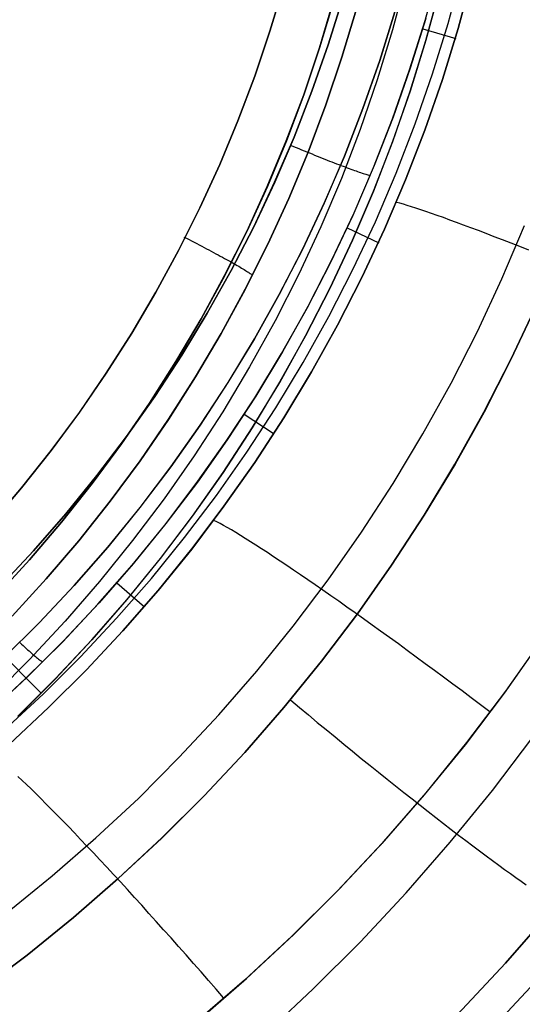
# Model space of a CAD drawing. Header units: millimetres. Extents: x -273 to 273, y -240 to 302.
# Tile 51 of 256: x -152.34 to -146.34, y -169.74 to -157.98. Entities that reach past the tile are written whole.
import ezdxf

# ---------------------------------------------------------------- set-up
doc = ezdxf.new("R2010")
doc.units = ezdxf.units.MM
doc.header["$MEASUREMENT"] = 0
doc.layers.add('IGES level 1', color=7, linetype='Continuous', true_color=0x3e413d)

msp = doc.modelspace()

# ---------------------------------------------------------------- linework, layer by layer
at = {"layer": 'IGES level 1'}
for p, q in [((-147.731, -157.496, 411.391), (-147.892, -158.101, 411.405)), ((-147.502, -157.99, 418.035), (-147.338, -157.392, 418.015)), ((-147.227, -158.026, 419.058), (-147.061, -157.417, 419.038)), ((-147.108, -158.085, 419.555), (-146.941, -157.468, 419.53)), ((-146.94, -157.468, 419.53), (-147.107, -158.085, 419.555)), ((-149.193, -157.576, 413.934), (-149.355, -158.12, 413.954)), ((-149.355, -158.12, 413.954), (-149.193, -157.576, 413.934)), ((-147.328, -157.614, 409.814), (-147.494, -158.228, 409.835)), ((-147.493, -158.229, 409.835), (-147.327, -157.615, 409.814)), ((-148.66, -158.282, 417.316), (-148.485, -157.722, 417.295)), ((-148.485, -157.722, 417.295), (-148.659, -158.283, 417.316)), ((-148.764, -158.319, 413.691), (-148.595, -157.754, 413.671)), ((-148.594, -157.754, 413.67), (-148.763, -158.319, 413.691)), ((-148.496, -158.43, 413.215), (-148.323, -157.854, 413.195)), ((-148.323, -157.854, 413.195), (-148.496, -158.43, 413.215)), ((-147.863, -157.886, 417.486), (-148.044, -158.467, 417.507)), ((-148.043, -158.467, 417.508), (-147.862, -157.886, 417.487)), ((-147.495, -157.966, 418.034), (-147.679, -158.559, 418.054)), ((-147.687, -158.582, 418.055), (-147.502, -157.99, 418.035)), ((-147.53, -158.09, 418.051), (-147.137, -158.207, 419.582)), ((-147.413, -158.629, 419.08), (-147.227, -158.026, 419.058)), ((-147.107, -158.085, 419.555), (-147.296, -158.695, 419.581)), ((-147.296, -158.695, 419.581), (-147.108, -158.085, 419.555)), ((-149.355, -158.12, 413.954), (-149.537, -158.657, 413.975)), ((-149.537, -158.657, 413.975), (-149.355, -158.12, 413.954)), ((-147.892, -158.101, 411.405), (-148.075, -158.7, 411.421)), ((-148.952, -158.878, 413.713), (-148.764, -158.319, 413.691)), ((-148.763, -158.319, 413.691), (-148.952, -158.878, 413.712)), ((-148.854, -158.836, 417.338), (-148.66, -158.282, 417.316)), ((-148.659, -158.283, 417.316), (-148.853, -158.836, 417.338)), ((-147.494, -158.228, 409.835), (-147.682, -158.835, 409.857)), ((-147.681, -158.837, 409.857), (-147.493, -158.229, 409.835)), ((-148.688, -158.999, 413.236), (-148.496, -158.43, 413.215)), ((-148.496, -158.43, 413.215), (-148.688, -158.999, 413.236)), ((-148.044, -158.467, 417.507), (-148.245, -159.042, 417.53)), ((-148.244, -159.042, 417.531), (-148.043, -158.467, 417.508)), ((-147.679, -158.559, 418.054), (-147.884, -159.145, 418.076)), ((-149.537, -158.657, 413.975), (-149.737, -159.188, 413.997)), ((-149.737, -159.189, 413.997), (-149.537, -158.657, 413.975)), ((-147.892, -159.167, 418.077), (-147.687, -158.582, 418.055)), ((-147.62, -159.225, 419.102), (-147.413, -158.629, 419.08)), ((-148.075, -158.7, 411.421), (-148.278, -159.292, 411.437)), ((-147.506, -159.299, 419.61), (-147.296, -158.695, 419.581)), ((-147.296, -158.695, 419.581), (-147.505, -159.299, 419.609)), ((-149.16, -159.429, 413.736), (-148.952, -158.878, 413.713)), ((-148.952, -158.878, 413.712), (-149.159, -159.429, 413.735)), ((-149.067, -159.383, 417.361), (-148.854, -158.836, 417.338)), ((-148.853, -158.836, 417.338), (-149.066, -159.383, 417.361)), ((-147.682, -158.835, 409.857), (-147.891, -159.436, 409.881)), ((-147.889, -159.437, 409.881), (-147.681, -158.837, 409.857)), ((-148.9, -159.562, 413.258), (-148.688, -158.999, 413.236)), ((-148.688, -158.999, 413.236), (-148.9, -159.562, 413.258)), ((-148.245, -159.042, 417.53), (-148.466, -159.61, 417.554)), ((-148.465, -159.61, 417.554), (-148.244, -159.042, 417.531)), ((-147.884, -159.145, 418.076), (-148.109, -159.723, 418.099)), ((-149.737, -159.188, 413.997), (-149.955, -159.712, 414.02)), ((-149.955, -159.712, 414.02), (-149.737, -159.189, 413.997)), ((-148.117, -159.745, 418.1), (-147.892, -159.167, 418.077)), ((-147.848, -159.813, 419.126), (-147.62, -159.225, 419.102)), ((-148.278, -159.292, 411.437), (-148.502, -159.876, 411.453)), ((-147.505, -159.299, 419.609), (-147.736, -159.895, 419.639)), ((-147.736, -159.895, 419.639), (-147.506, -159.299, 419.61)), ((-149.387, -159.974, 413.76), (-149.16, -159.429, 413.736)), ((-149.159, -159.429, 413.735), (-149.386, -159.974, 413.759)), ((-149.299, -159.922, 417.385), (-149.067, -159.383, 417.361)), ((-149.066, -159.383, 417.361), (-149.298, -159.922, 417.385)), ((-149.103, -159.482, 417.38), (-149.072, -159.495, 417.379)), ((-149.072, -159.495, 417.379), (-149.04, -159.508, 417.379)), ((-147.891, -159.436, 409.881), (-148.12, -160.029, 409.905)), ((-148.119, -160.03, 409.905), (-147.889, -159.437, 409.881)), ((-149.131, -160.117, 413.281), (-148.9, -159.562, 413.258)), ((-148.9, -159.562, 413.258), (-149.131, -160.117, 413.281)), ((-149.04, -159.508, 417.379), (-149.009, -159.521, 417.381)), ((-149.009, -159.521, 417.381), (-148.977, -159.534, 417.383)), ((-148.977, -159.534, 417.383), (-148.946, -159.547, 417.387)), ((-148.946, -159.547, 417.387), (-148.914, -159.56, 417.392)), ((-148.914, -159.56, 417.392), (-148.883, -159.573, 417.398)), ((-148.883, -159.573, 417.398), (-148.852, -159.585, 417.405)), ((-148.852, -159.585, 417.405), (-148.821, -159.598, 417.413)), ((-148.821, -159.598, 417.413), (-148.791, -159.61, 417.422)), ((-148.791, -159.61, 417.422), (-148.761, -159.622, 417.433)), ((-148.466, -159.61, 417.554), (-148.706, -160.169, 417.579)), ((-148.705, -160.169, 417.579), (-148.465, -159.61, 417.554)), ((-149.955, -159.712, 414.02), (-150.191, -160.228, 414.044)), ((-150.191, -160.228, 414.044), (-149.955, -159.712, 414.02)), ((-148.761, -159.622, 417.433), (-148.731, -159.634, 417.444)), ((-148.731, -159.634, 417.444), (-148.701, -159.646, 417.457)), ((-148.701, -159.646, 417.457), (-148.672, -159.657, 417.471)), ((-148.672, -159.657, 417.471), (-148.643, -159.669, 417.486)), ((-148.643, -159.669, 417.486), (-148.615, -159.68, 417.501)), ((-148.615, -159.68, 417.501), (-148.587, -159.69, 417.518)), ((-148.587, -159.69, 417.518), (-148.56, -159.701, 417.536)), ((-148.56, -159.701, 417.536), (-148.534, -159.711, 417.555)), ((-148.534, -159.711, 417.555), (-148.508, -159.721, 417.575)), ((-148.507, -159.721, 417.575), (-148.482, -159.731, 417.596)), ((-148.482, -159.731, 417.596), (-148.458, -159.74, 417.617)), ((-148.109, -159.723, 418.099), (-148.353, -160.293, 418.123)), ((-148.458, -159.74, 417.617), (-148.434, -159.749, 417.639)), ((-148.434, -159.749, 417.639), (-148.411, -159.757, 417.662)), ((-148.411, -159.757, 417.662), (-148.389, -159.766, 417.686)), ((-148.389, -159.766, 417.686), (-148.367, -159.773, 417.711)), ((-148.367, -159.773, 417.711), (-148.347, -159.781, 417.736)), ((-148.363, -160.314, 418.124), (-148.117, -159.745, 418.1)), ((-148.347, -159.781, 417.736), (-148.327, -159.788, 417.762)), ((-148.327, -159.788, 417.762), (-148.308, -159.795, 417.789)), ((-148.308, -159.795, 417.789), (-148.289, -159.801, 417.816)), ((-148.289, -159.801, 417.816), (-148.272, -159.807, 417.844)), ((-148.272, -159.807, 417.844), (-148.255, -159.813, 417.873)), ((-148.255, -159.813, 417.873), (-148.24, -159.818, 417.902)), ((-148.24, -159.818, 417.902), (-148.225, -159.823, 417.932)), ((-148.225, -159.823, 417.932), (-148.211, -159.827, 417.962)), ((-148.211, -159.827, 417.962), (-148.198, -159.831, 417.993)), ((-148.198, -159.831, 417.993), (-148.186, -159.835, 418.024)), ((-148.186, -159.835, 418.024), (-148.175, -159.838, 418.055)), ((-148.175, -159.838, 418.055), (-148.165, -159.841, 418.087)), ((-148.165, -159.841, 418.087), (-148.156, -159.843, 418.12)), ((-148.096, -160.393, 419.151), (-147.848, -159.813, 419.126)), ((-149.549, -160.453, 417.41), (-149.299, -159.922, 417.385)), ((-149.298, -159.922, 417.385), (-149.548, -160.453, 417.41)), ((-148.502, -159.876, 411.453), (-148.746, -160.453, 411.471)), ((-147.987, -160.482, 419.67), (-147.736, -159.895, 419.639)), ((-147.736, -159.895, 419.639), (-147.986, -160.482, 419.67)), ((-149.632, -160.51, 413.785), (-149.387, -159.974, 413.76)), ((-149.386, -159.974, 413.759), (-149.631, -160.51, 413.784)), ((-148.12, -160.029, 409.905), (-148.37, -160.613, 409.931)), ((-148.369, -160.615, 409.931), (-148.119, -160.03, 409.905)), ((-149.381, -160.663, 413.305), (-149.131, -160.117, 413.281)), ((-149.131, -160.117, 413.281), (-149.381, -160.663, 413.305)), ((-148.706, -160.169, 417.579), (-148.965, -160.72, 417.605)), ((-148.964, -160.72, 417.606), (-148.705, -160.169, 417.579)), ((-147.803, -160.173, 419.813), (-147.84, -160.163, 419.679)), ((-147.761, -160.185, 419.945), (-147.803, -160.173, 419.813)), ((-147.715, -160.199, 420.075), (-147.761, -160.185, 419.945)), ((-147.665, -160.214, 420.204), (-147.715, -160.199, 420.075)), ((-150.191, -160.228, 414.044), (-150.445, -160.736, 414.069)), ((-150.445, -160.736, 414.069), (-150.191, -160.228, 414.044)), ((-148.628, -160.875, 418.15), (-148.363, -160.314, 418.124)), ((-148.353, -160.293, 418.123), (-148.618, -160.854, 418.149)), ((-147.612, -160.232, 420.331), (-147.665, -160.214, 420.204)), ((-147.554, -160.251, 420.456), (-147.612, -160.232, 420.331)), ((-147.492, -160.272, 420.578), (-147.554, -160.251, 420.456)), ((-147.426, -160.294, 420.698), (-147.492, -160.272, 420.578)), ((-147.357, -160.319, 420.816), (-147.426, -160.294, 420.698)), ((-147.284, -160.345, 420.931), (-147.357, -160.319, 420.816)), ((-148.364, -160.964, 419.177), (-148.096, -160.393, 419.151)), ((-147.207, -160.373, 421.044), (-147.284, -160.345, 420.931)), ((-147.127, -160.402, 421.153), (-147.207, -160.373, 421.044)), ((-147.043, -160.433, 421.26), (-147.127, -160.402, 421.153)), ((-146.956, -160.466, 421.363), (-147.043, -160.433, 421.26)), ((-146.585, -161.076, 421.878), (-146.314, -160.439, 421.847)), ((-149.896, -161.037, 413.811), (-149.632, -160.51, 413.785)), ((-149.631, -160.51, 413.784), (-149.895, -161.037, 413.81)), ((-149.548, -160.453, 417.41), (-149.817, -160.975, 417.437)), ((-149.817, -160.974, 417.437), (-149.549, -160.453, 417.41)), ((-148.746, -160.453, 411.471), (-149.01, -161.02, 411.489)), ((-148.432, -160.468, 418.147), (-148.053, -160.644, 419.706)), ((-148.258, -161.061, 419.703), (-147.987, -160.482, 419.67)), ((-147.986, -160.482, 419.67), (-148.257, -161.061, 419.703)), ((-146.866, -160.5, 421.463), (-146.956, -160.466, 421.363)), ((-146.773, -160.535, 421.56), (-146.866, -160.5, 421.463)), ((-146.677, -160.572, 421.653), (-146.773, -160.535, 421.56)), ((-150.381, -160.576, 414.078), (-150.351, -160.591, 414.076)), ((-150.351, -160.591, 414.076), (-150.32, -160.607, 414.073)), ((-150.32, -160.607, 414.073), (-150.29, -160.623, 414.068)), ((-150.29, -160.623, 414.068), (-150.259, -160.638, 414.062)), ((-150.259, -160.638, 414.062), (-150.229, -160.654, 414.055)), ((-150.229, -160.654, 414.055), (-150.199, -160.67, 414.047)), ((-150.199, -160.67, 414.047), (-150.17, -160.685, 414.038)), ((-149.65, -161.2, 413.33), (-149.381, -160.663, 413.305)), ((-149.381, -160.663, 413.305), (-149.65, -161.201, 413.33)), ((-148.37, -160.613, 409.931), (-148.64, -161.189, 409.959)), ((-148.639, -161.19, 409.958), (-148.369, -160.615, 409.931)), ((-146.578, -160.611, 421.742), (-146.677, -160.572, 421.653)), ((-146.476, -160.65, 421.828), (-146.578, -160.611, 421.742)), ((-146.371, -160.691, 421.91), (-146.476, -160.65, 421.828)), ((-150.445, -160.736, 414.069), (-150.716, -161.234, 414.095)), ((-150.716, -161.234, 414.095), (-150.445, -160.736, 414.069)), ((-150.17, -160.685, 414.038), (-150.141, -160.7, 414.028)), ((-150.141, -160.7, 414.028), (-150.112, -160.716, 414.016)), ((-150.112, -160.716, 414.016), (-150.083, -160.731, 414.004)), ((-150.083, -160.731, 414.004), (-150.055, -160.746, 413.99)), ((-150.055, -160.746, 413.99), (-150.028, -160.76, 413.975)), ((-150.028, -160.76, 413.975), (-150.001, -160.775, 413.959)), ((-150.001, -160.775, 413.959), (-149.974, -160.789, 413.942)), ((-149.974, -160.789, 413.942), (-149.948, -160.803, 413.925)), ((-148.965, -160.72, 417.605), (-149.243, -161.261, 417.632)), ((-149.243, -161.261, 417.633), (-148.964, -160.72, 417.606)), ((-146.265, -160.734, 421.988), (-146.371, -160.691, 421.91)), ((-149.948, -160.803, 413.925), (-149.923, -160.817, 413.906)), ((-149.923, -160.817, 413.906), (-149.898, -160.831, 413.886)), ((-149.898, -160.831, 413.886), (-149.874, -160.844, 413.865)), ((-149.874, -160.844, 413.865), (-149.85, -160.857, 413.843)), ((-149.85, -160.857, 413.843), (-149.827, -160.869, 413.82)), ((-149.827, -160.87, 413.82), (-149.806, -160.882, 413.797)), ((-149.806, -160.882, 413.797), (-149.785, -160.893, 413.773)), ((-149.785, -160.893, 413.773), (-149.765, -160.905, 413.748)), ((-149.765, -160.905, 413.748), (-149.746, -160.916, 413.723)), ((-148.912, -161.425, 418.176), (-148.628, -160.875, 418.15)), ((-148.618, -160.854, 418.149), (-148.901, -161.405, 418.175)), ((-150.104, -161.486, 417.464), (-149.817, -160.974, 417.437)), ((-149.817, -160.975, 417.437), (-150.103, -161.487, 417.464)), ((-149.746, -160.916, 413.723), (-149.727, -160.926, 413.697)), ((-149.727, -160.926, 413.697), (-149.71, -160.937, 413.67)), ((-149.71, -160.937, 413.67), (-149.693, -160.946, 413.643)), ((-149.693, -160.946, 413.643), (-149.677, -160.956, 413.615)), ((-149.677, -160.956, 413.615), (-149.662, -160.965, 413.586)), ((-149.662, -160.965, 413.586), (-149.648, -160.974, 413.557)), ((-149.648, -160.974, 413.557), (-149.635, -160.982, 413.527)), ((-149.635, -160.982, 413.527), (-149.622, -160.99, 413.497)), ((-149.622, -160.99, 413.497), (-149.611, -160.997, 413.466)), ((-149.611, -160.997, 413.466), (-149.601, -161.004, 413.435)), ((-149.601, -161.004, 413.435), (-149.591, -161.01, 413.403)), ((-149.591, -161.01, 413.403), (-149.582, -161.016, 413.371)), ((-149.582, -161.016, 413.371), (-149.575, -161.022, 413.339)), ((-149.01, -161.02, 411.489), (-149.294, -161.578, 411.509)), ((-148.652, -161.525, 419.204), (-148.364, -160.964, 419.177)), ((-150.177, -161.554, 413.838), (-149.896, -161.037, 413.811)), ((-149.895, -161.037, 413.81), (-150.177, -161.554, 413.837)), ((-148.549, -161.629, 419.737), (-148.258, -161.061, 419.703)), ((-148.257, -161.061, 419.703), (-148.548, -161.629, 419.737)), ((-146.878, -161.704, 421.911), (-146.585, -161.076, 421.878)), ((-150.716, -161.234, 414.095), (-151.004, -161.723, 414.123)), ((-151.004, -161.723, 414.123), (-150.716, -161.234, 414.095)), ((-149.937, -161.728, 413.357), (-149.65, -161.2, 413.33)), ((-149.65, -161.201, 413.33), (-149.937, -161.728, 413.357)), ((-149.243, -161.261, 417.632), (-149.54, -161.793, 417.661)), ((-149.54, -161.793, 417.661), (-149.243, -161.261, 417.633)), ((-148.64, -161.189, 409.959), (-148.93, -161.754, 409.987)), ((-148.929, -161.756, 409.987), (-148.639, -161.19, 409.958)), ((-150.408, -161.988, 417.493), (-150.104, -161.486, 417.464)), ((-150.103, -161.487, 417.464), (-150.407, -161.988, 417.493)), ((-149.215, -161.966, 418.203), (-148.912, -161.425, 418.176)), ((-148.901, -161.405, 418.175), (-149.204, -161.947, 418.202)), ((-146.475, -162.032, 409.842), (-146.173, -161.388, 409.812)), ((-146.172, -161.388, 409.812), (-146.474, -162.032, 409.842)), ((-150.477, -162.062, 413.866), (-150.177, -161.554, 413.838)), ((-150.177, -161.554, 413.837), (-150.476, -162.062, 413.865)), ((-149.294, -161.578, 411.509), (-149.597, -162.126, 411.529)), ((-148.959, -162.076, 419.233), (-148.652, -161.525, 419.204)), ((-151.004, -161.723, 414.123), (-151.309, -162.201, 414.151)), ((-151.309, -162.201, 414.151), (-151.004, -161.723, 414.123)), ((-150.243, -162.246, 413.384), (-149.937, -161.728, 413.357)), ((-149.937, -161.728, 413.357), (-150.242, -162.246, 413.384)), ((-148.548, -161.629, 419.737), (-148.859, -162.187, 419.772)), ((-148.859, -162.187, 419.773), (-148.549, -161.629, 419.737)), ((-147.192, -162.321, 421.945), (-146.878, -161.704, 421.911)), ((-149.54, -161.793, 417.661), (-149.856, -162.313, 417.69)), ((-149.855, -162.313, 417.69), (-149.54, -161.793, 417.661)), ((-148.93, -161.754, 409.987), (-149.239, -162.31, 410.016)), ((-149.238, -162.311, 410.016), (-148.929, -161.756, 409.987)), ((-149.536, -162.496, 418.232), (-149.215, -161.966, 418.203)), ((-149.204, -161.947, 418.202), (-149.525, -162.477, 418.231)), ((-150.793, -162.559, 413.895), (-150.477, -162.062, 413.866)), ((-150.476, -162.062, 413.865), (-150.793, -162.559, 413.895)), ((-150.729, -162.478, 417.522), (-150.408, -161.988, 417.493)), ((-150.407, -161.988, 417.493), (-150.728, -162.479, 417.522)), ((-149.285, -162.616, 419.262), (-148.959, -162.076, 419.233)), ((-146.8, -162.666, 409.874), (-146.475, -162.032, 409.842)), ((-146.474, -162.032, 409.842), (-146.799, -162.665, 409.874)), ((-151.309, -162.201, 414.151), (-151.63, -162.668, 414.18)), ((-151.63, -162.669, 414.18), (-151.309, -162.201, 414.151)), ((-149.597, -162.126, 411.529), (-149.919, -162.662, 411.549)), ((-148.859, -162.187, 419.772), (-149.189, -162.734, 419.809)), ((-149.189, -162.734, 419.809), (-148.859, -162.187, 419.773)), ((-150.565, -162.752, 413.412), (-150.243, -162.246, 413.384)), ((-150.242, -162.246, 413.384), (-150.565, -162.753, 413.412)), ((-149.856, -162.313, 417.69), (-150.189, -162.823, 417.72)), ((-150.188, -162.823, 417.721), (-149.855, -162.313, 417.69)), ((-149.239, -162.31, 410.016), (-149.568, -162.854, 410.047)), ((-149.566, -162.855, 410.047), (-149.238, -162.311, 410.016)), ((-147.528, -162.927, 421.98), (-147.192, -162.321, 421.945)), ((-151.067, -162.958, 417.552), (-150.729, -162.478, 417.522)), ((-150.728, -162.479, 417.522), (-151.067, -162.958, 417.552)), ((-149.876, -163.014, 418.261), (-149.536, -162.496, 418.232)), ((-149.525, -162.477, 418.231), (-149.864, -162.996, 418.26)), ((-151.63, -162.668, 414.18), (-151.967, -163.124, 414.21)), ((-151.967, -163.125, 414.21), (-151.63, -162.669, 414.18)), ((-151.127, -163.045, 413.925), (-150.793, -162.559, 413.895)), ((-150.793, -162.559, 413.895), (-151.126, -163.045, 413.925)), ((-149.919, -162.662, 411.549), (-150.259, -163.188, 411.571)), ((-149.63, -163.144, 419.292), (-149.285, -162.616, 419.262)), ((-147.146, -163.287, 409.906), (-146.8, -162.666, 409.874)), ((-146.799, -162.665, 409.874), (-147.145, -163.287, 409.906)), ((-150.906, -163.248, 413.441), (-150.565, -162.752, 413.412)), ((-150.565, -162.753, 413.412), (-150.905, -163.248, 413.441)), ((-149.662, -162.692, 418.259), (-149.304, -162.925, 419.851)), ((-149.189, -162.734, 419.809), (-149.537, -163.269, 419.847)), ((-149.537, -163.269, 419.847), (-149.189, -162.734, 419.809)), ((-150.189, -162.823, 417.72), (-150.539, -163.32, 417.752)), ((-150.538, -163.32, 417.752), (-150.188, -162.823, 417.721)), ((-149.568, -162.854, 410.047), (-149.915, -163.386, 410.078)), ((-149.914, -163.388, 410.078), (-149.566, -162.855, 410.047)), ((-151.422, -163.425, 417.583), (-151.067, -162.958, 417.552)), ((-151.067, -162.958, 417.552), (-151.421, -163.425, 417.583)), ((-150.234, -163.52, 418.291), (-149.876, -163.014, 418.261)), ((-149.864, -162.996, 418.26), (-150.221, -163.503, 418.29)), ((-147.885, -163.52, 422.017), (-147.528, -162.927, 421.98)), ((-151.967, -163.124, 414.21), (-152.32, -163.569, 414.24)), ((-152.32, -163.569, 414.24), (-151.967, -163.125, 414.21)), ((-151.477, -163.518, 413.956), (-151.127, -163.045, 413.925)), ((-151.126, -163.045, 413.925), (-151.477, -163.518, 413.956)), ((-149.992, -163.66, 419.324), (-149.63, -163.144, 419.292)), ((-151.263, -163.731, 413.471), (-150.906, -163.248, 413.441)), ((-150.905, -163.248, 413.441), (-151.263, -163.731, 413.471)), ((-150.259, -163.188, 411.571), (-150.618, -163.7, 411.593)), ((-150.539, -163.32, 417.752), (-150.907, -163.805, 417.784)), ((-150.906, -163.805, 417.784), (-150.538, -163.32, 417.752)), ((-149.537, -163.269, 419.847), (-149.904, -163.791, 419.887)), ((-149.904, -163.791, 419.887), (-149.537, -163.269, 419.847)), ((-147.514, -163.896, 409.94), (-147.146, -163.287, 409.906)), ((-147.145, -163.287, 409.906), (-147.513, -163.896, 409.94)), ((-151.421, -163.425, 417.583), (-151.792, -163.88, 417.615)), ((-151.792, -163.879, 417.616), (-151.422, -163.425, 417.583)), ((-149.915, -163.386, 410.078), (-150.281, -163.905, 410.111)), ((-150.279, -163.908, 410.111), (-149.914, -163.388, 410.078)), ((-152.32, -163.569, 414.24), (-152.687, -164, 414.272)), ((-152.687, -164, 414.272), (-152.32, -163.569, 414.24)), ((-151.843, -163.98, 413.988), (-151.477, -163.518, 413.956)), ((-151.477, -163.518, 413.956), (-151.843, -163.98, 413.987)), ((-150.609, -164.014, 418.323), (-150.234, -163.52, 418.291)), ((-150.221, -163.503, 418.29), (-150.596, -163.997, 418.321)), ((-148.262, -164.101, 422.056), (-147.885, -163.52, 422.017)), ((-151.636, -164.201, 413.502), (-151.263, -163.731, 413.471)), ((-151.263, -163.731, 413.471), (-151.636, -164.201, 413.502)), ((-150.618, -163.7, 411.593), (-150.994, -164.2, 411.615)), ((-150.373, -164.162, 419.356), (-149.992, -163.66, 419.324)), ((-150.907, -163.805, 417.784), (-151.291, -164.277, 417.817)), ((-151.29, -164.277, 417.818), (-150.906, -163.805, 417.784)), ((-150.289, -164.3, 419.927), (-149.904, -163.791, 419.887)), ((-149.904, -163.791, 419.887), (-150.288, -164.301, 419.927)), ((-152.178, -164.321, 417.648), (-151.792, -163.879, 417.616)), ((-151.792, -163.88, 417.615), (-152.178, -164.321, 417.648)), ((-150.281, -163.905, 410.111), (-150.664, -164.412, 410.145)), ((-150.662, -164.414, 410.144), (-150.279, -163.908, 410.111)), ((-149.988, -163.976, 420.06), (-150.023, -163.959, 419.928)), ((-147.513, -163.896, 409.94), (-147.902, -164.492, 409.975)), ((-147.902, -164.492, 409.975), (-147.514, -163.896, 409.94)), ((-152.225, -164.428, 414.021), (-151.843, -163.98, 413.988)), ((-151.843, -163.98, 413.987), (-152.225, -164.428, 414.02)), ((-151.001, -164.494, 418.355), (-150.609, -164.014, 418.323)), ((-150.596, -163.997, 418.321), (-150.987, -164.478, 418.353)), ((-149.95, -163.996, 420.191), (-149.988, -163.976, 420.06)), ((-149.909, -164.019, 420.321), (-149.95, -163.996, 420.191)), ((-149.864, -164.045, 420.448), (-149.909, -164.019, 420.321)), ((-149.815, -164.073, 420.574), (-149.864, -164.045, 420.448)), ((-149.763, -164.104, 420.698), (-149.815, -164.073, 420.574)), ((-152.026, -164.658, 413.533), (-151.636, -164.201, 413.502)), ((-151.636, -164.201, 413.502), (-152.026, -164.658, 413.533)), ((-150.994, -164.2, 411.615), (-151.388, -164.687, 411.638)), ((-150.77, -164.652, 419.389), (-150.373, -164.162, 419.356)), ((-149.708, -164.138, 420.82), (-149.763, -164.104, 420.698)), ((-149.649, -164.174, 420.939), (-149.708, -164.138, 420.82)), ((-149.588, -164.213, 421.056), (-149.649, -164.174, 420.939)), ((-148.659, -164.668, 422.095), (-148.262, -164.101, 422.056)), ((-151.291, -164.277, 417.817), (-151.691, -164.735, 417.851)), ((-151.691, -164.735, 417.852), (-151.29, -164.277, 417.818)), ((-150.691, -164.796, 419.969), (-150.289, -164.3, 419.927)), ((-150.288, -164.301, 419.927), (-150.691, -164.796, 419.969)), ((-149.523, -164.254, 421.17), (-149.588, -164.213, 421.056)), ((-149.455, -164.298, 421.282), (-149.523, -164.254, 421.17)), ((-149.384, -164.344, 421.391), (-149.455, -164.298, 421.282)), ((-152.623, -164.863, 414.054), (-152.225, -164.428, 414.021)), ((-152.225, -164.428, 414.02), (-152.622, -164.863, 414.054)), ((-152.58, -164.748, 417.682), (-152.178, -164.321, 417.648)), ((-152.178, -164.321, 417.648), (-152.579, -164.749, 417.682)), ((-150.664, -164.412, 410.145), (-151.065, -164.905, 410.179)), ((-151.063, -164.908, 410.179), (-150.662, -164.414, 410.144)), ((-149.311, -164.393, 421.497), (-149.384, -164.344, 421.391)), ((-149.234, -164.444, 421.6), (-149.311, -164.393, 421.497)), ((-151.409, -164.96, 418.387), (-151.001, -164.494, 418.355)), ((-150.987, -164.478, 418.353), (-151.395, -164.945, 418.386)), ((-149.155, -164.497, 421.699), (-149.234, -164.444, 421.6)), ((-149.073, -164.552, 421.796), (-149.155, -164.497, 421.699)), ((-148.989, -164.609, 421.888), (-149.073, -164.552, 421.796)), ((-147.902, -164.492, 409.975), (-148.311, -165.074, 410.011)), ((-148.311, -165.074, 410.011), (-147.902, -164.492, 409.975)), ((-152.431, -165.101, 413.566), (-152.026, -164.658, 413.533)), ((-152.026, -164.658, 413.533), (-152.431, -165.102, 413.566)), ((-151.185, -165.127, 419.423), (-150.77, -164.652, 419.389)), ((-149.076, -165.221, 422.136), (-148.659, -164.668, 422.095)), ((-148.903, -164.669, 421.978), (-148.989, -164.609, 421.888)), ((-148.814, -164.73, 422.063), (-148.903, -164.669, 421.978)), ((-151.691, -164.735, 417.851), (-152.107, -165.179, 417.886)), ((-152.107, -165.179, 417.886), (-151.691, -164.735, 417.852)), ((-151.388, -164.687, 411.638), (-151.798, -165.16, 411.662)), ((-151.183, -164.704, 418.385), (-150.854, -164.991, 420.013)), ((-148.722, -164.793, 422.145), (-148.814, -164.73, 422.063)), ((-151.065, -164.905, 410.179), (-151.482, -165.384, 410.214)), ((-150.691, -164.796, 419.969), (-151.11, -165.277, 420.012)), ((-151.11, -165.277, 420.012), (-150.691, -164.796, 419.969)), ((-148.629, -164.858, 422.223), (-148.722, -164.793, 422.145)), ((-148.534, -164.925, 422.297), (-148.629, -164.858, 422.223)), ((-151.833, -165.412, 418.421), (-151.409, -164.96, 418.387)), ((-151.395, -164.945, 418.386), (-151.819, -165.397, 418.42)), ((-151.481, -165.386, 410.214), (-151.063, -164.908, 410.179)), ((-148.437, -164.993, 422.367), (-148.534, -164.925, 422.297)), ((-148.338, -165.064, 422.433), (-148.437, -164.993, 422.367)), ((-151.615, -165.587, 419.458), (-151.185, -165.127, 419.423)), ((-148.311, -165.074, 410.011), (-148.74, -165.641, 410.049)), ((-148.74, -165.641, 410.049), (-148.311, -165.074, 410.011)), ((-148.238, -165.135, 422.495), (-148.338, -165.064, 422.433)), ((-148.136, -165.208, 422.552), (-148.238, -165.135, 422.495)), ((-152.107, -165.179, 417.886), (-152.538, -165.608, 417.922)), ((-152.538, -165.608, 417.922), (-152.107, -165.179, 417.886)), ((-151.798, -165.16, 411.662), (-152.224, -165.618, 411.687)), ((-149.511, -165.759, 422.178), (-149.076, -165.221, 422.136)), ((-148.033, -165.282, 422.605), (-148.136, -165.208, 422.552)), ((-151.546, -165.743, 420.056), (-151.11, -165.277, 420.012)), ((-151.11, -165.277, 420.012), (-151.545, -165.743, 420.056)), ((-147.928, -165.358, 422.654), (-148.033, -165.282, 422.605)), ((-147.822, -165.434, 422.698), (-147.928, -165.358, 422.654)), ((-146.537, -165.996, 422.84), (-146.094, -165.364, 422.801)), ((-152.088, -166.021, 410.282), (-152.716, -165.39, 413.602)), ((-152.342, -165.418, 417.922), (-152.323, -165.436, 417.943)), ((-152.323, -165.436, 417.943), (-152.303, -165.453, 417.965)), ((-152.303, -165.453, 417.965), (-152.285, -165.47, 417.989)), ((-152.285, -165.47, 417.989), (-152.266, -165.487, 418.013)), ((-152.273, -165.848, 418.455), (-151.833, -165.412, 418.421)), ((-152.266, -165.487, 418.013), (-152.249, -165.503, 418.038)), ((-151.819, -165.397, 418.42), (-152.258, -165.834, 418.454)), ((-151.482, -165.384, 410.214), (-151.916, -165.848, 410.251)), ((-151.915, -165.85, 410.251), (-151.481, -165.386, 410.214)), ((-147.716, -165.512, 422.737), (-147.822, -165.434, 422.698)), ((-146.115, -165.391, 422.803), (-146.559, -166.022, 422.842)), ((-152.249, -165.503, 418.038), (-152.231, -165.518, 418.063)), ((-152.231, -165.518, 418.063), (-152.215, -165.532, 418.09)), ((-152.215, -165.532, 418.09), (-152.199, -165.546, 418.117)), ((-152.199, -165.546, 418.117), (-152.184, -165.559, 418.145)), ((-152.184, -165.559, 418.145), (-152.169, -165.572, 418.173)), ((-152.169, -165.572, 418.173), (-152.155, -165.583, 418.202)), ((-152.155, -165.583, 418.202), (-152.142, -165.594, 418.232)), ((-152.142, -165.594, 418.232), (-152.13, -165.604, 418.262)), ((-152.13, -165.604, 418.262), (-152.118, -165.614, 418.293)), ((-152.062, -166.032, 419.494), (-151.615, -165.587, 419.458)), ((-147.608, -165.591, 422.773), (-147.716, -165.512, 422.737)), ((-147.5, -165.67, 422.803), (-147.608, -165.591, 422.773)), ((-152.224, -165.618, 411.687), (-152.666, -166.06, 411.712)), ((-152.118, -165.614, 418.293), (-152.107, -165.622, 418.325)), ((-152.107, -165.622, 418.325), (-152.096, -165.63, 418.356)), ((-152.096, -165.63, 418.356), (-152.087, -165.637, 418.389)), ((-152.087, -165.637, 418.389), (-152.078, -165.643, 418.421)), ((-152.078, -165.643, 418.421), (-152.07, -165.649, 418.454)), ((-149.189, -166.193, 410.087), (-148.74, -165.641, 410.049)), ((-148.74, -165.641, 410.049), (-149.188, -166.193, 410.087)), ((-147.391, -165.751, 422.829), (-147.5, -165.67, 422.803)), ((-152.258, -165.834, 418.454), (-152.713, -166.256, 418.489)), ((-151.545, -165.743, 420.056), (-151.997, -166.194, 420.1)), ((-151.997, -166.194, 420.1), (-151.546, -165.743, 420.056)), ((-149.965, -166.281, 422.22), (-149.511, -165.759, 422.178)), ((-147.281, -165.831, 422.85), (-147.391, -165.751, 422.829)), ((-147.171, -165.913, 422.866), (-147.281, -165.831, 422.85)), ((-152.727, -166.269, 418.49), (-152.273, -165.848, 418.455)), ((-151.916, -165.848, 410.251), (-152.366, -166.296, 410.288)), ((-152.364, -166.299, 410.288), (-151.915, -165.85, 410.251)), ((-147.061, -165.995, 422.878), (-147.171, -165.913, 422.866)), ((-152.523, -166.461, 419.53), (-152.062, -166.032, 419.494)), ((-146.951, -166.078, 422.885), (-147.061, -165.995, 422.878)), ((-146.559, -166.022, 422.842), (-147.025, -166.637, 422.882)), ((-147.003, -166.612, 422.88), (-146.537, -165.996, 422.84)), ((-146.841, -166.16, 422.887), (-146.951, -166.078, 422.885)), ((-151.997, -166.194, 420.1), (-152.464, -166.629, 420.146)), ((-152.464, -166.629, 420.146), (-151.997, -166.194, 420.1)), ((-149.656, -166.729, 410.126), (-149.189, -166.193, 410.087)), ((-149.188, -166.193, 410.087), (-149.655, -166.729, 410.126)), ((-149.107, -166.106, 410.104), (-149.001, -166.194, 410.102)), ((-149.001, -166.194, 410.102), (-148.895, -166.282, 410.104)), ((-146.731, -166.243, 422.885), (-146.841, -166.16, 422.887)), ((-150.437, -166.787, 422.264), (-149.965, -166.281, 422.22)), ((-148.895, -166.282, 410.104), (-148.79, -166.37, 410.111)), ((-148.79, -166.37, 410.111), (-148.684, -166.457, 410.123)), ((-148.684, -166.457, 410.123), (-148.578, -166.544, 410.14)), ((-148.578, -166.544, 410.14), (-148.473, -166.63, 410.161)), ((-146.699, -167.182, 410.852), (-146.217, -166.545, 410.811)), ((-148.473, -166.63, 410.161), (-148.368, -166.715, 410.187)), ((-147.025, -166.637, 422.882), (-147.512, -167.236, 422.924)), ((-147.489, -167.211, 422.922), (-147.003, -166.612, 422.88)), ((-150.926, -167.277, 422.309), (-150.437, -166.787, 422.264)), ((-150.142, -167.248, 410.167), (-149.656, -166.729, 410.126)), ((-149.655, -166.729, 410.126), (-150.141, -167.248, 410.167)), ((-148.368, -166.715, 410.187), (-148.264, -166.8, 410.218)), ((-148.264, -166.8, 410.218), (-148.16, -166.883, 410.253)), ((-148.16, -166.883, 410.253), (-148.058, -166.966, 410.293)), ((-152.314, -167.063, 421.19), (-152.364, -167.016, 421.071)), ((-148.058, -166.966, 410.293), (-147.956, -167.047, 410.337)), ((-152.262, -167.112, 421.306), (-152.314, -167.063, 421.19)), ((-152.207, -167.165, 421.419), (-152.262, -167.112, 421.306)), ((-147.956, -167.047, 410.337), (-147.855, -167.128, 410.386)), ((-147.855, -167.128, 410.386), (-147.756, -167.207, 410.439)), ((-152.15, -167.221, 421.53), (-152.207, -167.165, 421.419)), ((-152.091, -167.28, 421.639), (-152.15, -167.221, 421.53)), ((-150.645, -167.751, 410.208), (-150.142, -167.248, 410.167)), ((-150.141, -167.248, 410.167), (-150.644, -167.75, 410.208)), ((-147.512, -167.236, 422.924), (-148.019, -167.817, 422.966)), ((-147.996, -167.793, 422.964), (-147.489, -167.211, 422.922)), ((-147.756, -167.207, 410.439), (-147.658, -167.284, 410.497)), ((-147.202, -167.802, 410.895), (-146.699, -167.182, 410.852)), ((-152.029, -167.341, 421.744), (-152.091, -167.28, 421.639)), ((-151.965, -167.406, 421.846), (-152.029, -167.341, 421.744)), ((-151.432, -167.749, 422.355), (-150.926, -167.277, 422.309)), ((-147.658, -167.284, 410.497), (-147.561, -167.36, 410.558)), ((-147.561, -167.36, 410.558), (-147.466, -167.435, 410.624)), ((-151.899, -167.473, 421.945), (-151.965, -167.406, 421.846)), ((-151.831, -167.542, 422.041), (-151.899, -167.473, 421.945)), ((-147.466, -167.435, 410.624), (-147.373, -167.507, 410.694)), ((-151.761, -167.615, 422.134), (-151.831, -167.542, 422.041)), ((-147.373, -167.507, 410.694), (-147.281, -167.579, 410.768)), ((-147.281, -167.579, 410.768), (-147.191, -167.648, 410.846)), ((-151.689, -167.69, 422.223), (-151.761, -167.615, 422.134)), ((-151.615, -167.767, 422.308), (-151.689, -167.69, 422.223)), ((-147.191, -167.648, 410.846), (-147.103, -167.715, 410.928)), ((-147.103, -167.715, 410.928), (-147.018, -167.78, 411.014)), ((-151.954, -168.203, 422.402), (-151.432, -167.749, 422.355)), ((-151.54, -167.846, 422.39), (-151.615, -167.767, 422.308)), ((-151.166, -168.235, 410.25), (-150.645, -167.751, 410.208)), ((-150.644, -167.75, 410.208), (-151.165, -168.235, 410.25)), ((-148.019, -167.817, 422.966), (-148.547, -168.38, 423.01)), ((-148.523, -168.357, 423.008), (-147.996, -167.793, 422.964)), ((-147.727, -168.404, 410.939), (-147.202, -167.802, 410.895)), ((-147.018, -167.78, 411.014), (-146.934, -167.844, 411.103)), ((-146.934, -167.844, 411.103), (-146.853, -167.905, 411.196)), ((-151.463, -167.928, 422.468), (-151.54, -167.846, 422.39)), ((-151.384, -168.012, 422.542), (-151.463, -167.928, 422.468)), ((-146.853, -167.905, 411.196), (-146.774, -167.964, 411.292)), ((-151.304, -168.098, 422.612), (-151.384, -168.012, 422.542)), ((-146.774, -167.964, 411.292), (-146.698, -168.02, 411.391)), ((-146.698, -168.02, 411.391), (-146.624, -168.075, 411.494)), ((-146.624, -168.075, 411.494), (-146.553, -168.126, 411.6)), ((-151.223, -168.186, 422.678), (-151.304, -168.098, 422.612)), ((-151.14, -168.275, 422.74), (-151.223, -168.186, 422.678)), ((-146.553, -168.126, 411.6), (-146.484, -168.176, 411.709)), ((-146.484, -168.176, 411.709), (-146.419, -168.222, 411.82)), ((-152.492, -168.638, 422.45), (-151.954, -168.203, 422.402)), ((-151.702, -168.701, 410.293), (-151.166, -168.235, 410.25)), ((-151.165, -168.235, 410.25), (-151.701, -168.701, 410.293)), ((-151.057, -168.367, 422.798), (-151.14, -168.275, 422.74)), ((-146.419, -168.222, 411.82), (-146.356, -168.267, 411.935)), ((-146.356, -168.267, 411.935), (-146.296, -168.308, 412.051)), ((-150.972, -168.459, 422.851), (-151.057, -168.367, 422.798)), ((-148.547, -168.38, 423.01), (-149.093, -168.924, 423.055)), ((-149.069, -168.903, 423.053), (-148.523, -168.357, 423.008)), ((-148.272, -168.988, 410.984), (-147.727, -168.404, 410.939)), ((-150.886, -168.554, 422.9), (-150.972, -168.459, 422.851)), ((-150.799, -168.65, 422.945), (-150.886, -168.554, 422.9)), ((-150.712, -168.747, 422.986), (-150.799, -168.65, 422.945)), ((-145.986, -168.606, 413.041), (-146.541, -169.243, 413.08)), ((-146.541, -169.243, 413.08), (-145.986, -168.606, 413.041)), ((-152.255, -169.148, 410.337), (-151.702, -168.701, 410.293)), ((-151.701, -168.701, 410.293), (-152.254, -169.148, 410.336)), ((-150.624, -168.845, 423.021), (-150.712, -168.747, 422.986)), ((-150.535, -168.944, 423.053), (-150.624, -168.845, 423.021)), ((-149.634, -169.429, 423.098), (-149.069, -168.903, 423.053)), ((-150.446, -169.044, 423.08), (-150.535, -168.944, 423.053)), ((-149.093, -168.924, 423.055), (-149.658, -169.449, 423.1)), ((-148.837, -169.552, 411.03), (-148.272, -168.988, 410.984)), ((-150.357, -169.145, 423.102), (-150.446, -169.044, 423.08)), ((-152.823, -169.575, 410.381), (-152.255, -169.148, 410.337)), ((-152.254, -169.148, 410.336), (-152.822, -169.575, 410.381)), ((-150.267, -169.247, 423.119), (-150.357, -169.145, 423.102)), ((-150.177, -169.349, 423.132), (-150.267, -169.247, 423.119)), ((-146.541, -169.243, 413.08), (-147.118, -169.861, 413.121)), ((-147.118, -169.86, 413.12), (-146.541, -169.243, 413.08)), ((-150.087, -169.452, 423.141), (-150.177, -169.349, 423.132)), ((-149.658, -169.449, 423.1), (-150.242, -169.954, 423.147)), ((-150.217, -169.934, 423.145), (-149.634, -169.429, 423.098)), ((-149.997, -169.555, 423.144), (-150.087, -169.452, 423.141)), ((-149.908, -169.658, 423.143), (-149.997, -169.555, 423.144)), ((-149.422, -170.097, 411.077), (-148.837, -169.552, 411.03)), ((-146.244, -169.531, 414.622), (-146.831, -170.16, 414.668))]:
    msp.add_line(p, q, dxfattribs=at)

doc.saveas('drawing.dxf')
